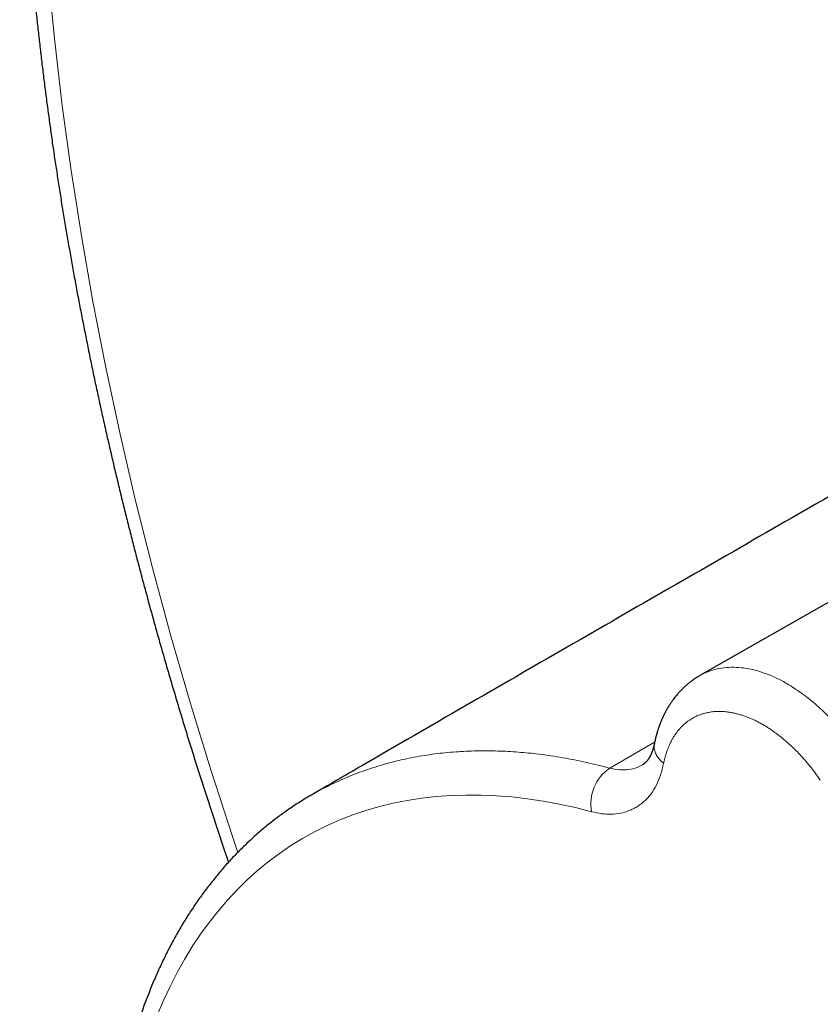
# Model space of a CAD drawing. Header units: millimetres. Extents: x 8 to 539, y 12 to 480.
# Tile 5 of 16: x 396 to 419, y 149 to 178. Entities that reach past the tile are written whole.
import ezdxf

# ---------------------------------------------------------------- set-up
doc = ezdxf.new("R2010")
doc.units = ezdxf.units.MM

msp = doc.modelspace()

# ---------------------------------------------------------------- linework, layer by layer
at = {"color": 7, "linetype": 'Continuous', "lineweight": 30}
msp.add_line((431.071, 167.886), (415.63, 159.06), dxfattribs=at)
at = {"color": 8, "linetype": 'Continuous', "lineweight": 0}
msp.add_line((412.992, 156.352), (414.307, 157.109), dxfattribs=at)
at = {"color": 8, "linetype": 'Continuous', "lineweight": 0, "flags": 128}
for points in [[(402.108, 153.885), (401.962, 154.321), (401.32, 156.3), (400.715, 158.276), (400.146, 160.249), (399.616, 162.216), (399.123, 164.178), (398.668, 166.131), (398.252, 168.076), (397.874, 170.01), (397.536, 171.932), (397.237, 173.841), (396.977, 175.737), (396.757, 177.616), (396.577, 179.478)], [(412.464, 155.077), (411.989, 155.196), (411.517, 155.299), (411.048, 155.385), (410.585, 155.454), (410.126, 155.507), (409.672, 155.543), (409.223, 155.562), (408.78, 155.564), (408.343, 155.55), (407.912, 155.519), (407.487, 155.471), (407.069, 155.406), (406.659, 155.325), (406.256, 155.227), (405.86, 155.113), (405.473, 154.982), (405.093, 154.834), (404.722, 154.671), (404.36, 154.491), (404.007, 154.295), (403.663, 154.083), (403.329, 153.856), (403.004, 153.613), (402.689, 153.354), (402.384, 153.081), (402.09, 152.792), (401.806, 152.488), (401.533, 152.17), (401.271, 151.837), (401.02, 151.49), (400.78, 151.129), (400.552, 150.754), (400.335, 150.366), (400.13, 149.965), (399.937, 149.551), (399.756, 149.124)]]:
    msp.add_lwpolyline(points, dxfattribs=at)
at = {"color": 8, "linetype": 'Continuous', "lineweight": 0}
msp.add_arc((413.71, 155.308), 1.267, 124.5335, 190.5253, dxfattribs=at)
at = {"color": 7, "linetype": 'Continuous', "lineweight": 30}
for points, knots in [([(413.003, 226.608), (412.969, 226.587), (412.847, 226.512), (412.64, 226.379), (412.381, 226.21), (412.123, 226.039), (411.868, 225.865), (411.614, 225.688), (411.362, 225.508), (411.111, 225.326), (410.862, 225.14), (410.615, 224.952), (410.37, 224.762), (410.126, 224.569), (409.884, 224.373), (409.644, 224.174), (409.406, 223.972), (409.169, 223.768), (408.935, 223.561), (408.702, 223.352), (408.47, 223.14), (408.241, 222.925), (408.013, 222.708), (407.788, 222.488), (407.564, 222.265), (407.342, 222.039), (407.121, 221.811), (406.903, 221.581), (406.687, 221.348), (406.472, 221.112), (406.259, 220.873), (406.048, 220.632), (405.84, 220.389), (405.632, 220.142), (405.427, 219.894), (405.224, 219.642), (405.023, 219.389), (404.824, 219.132), (404.626, 218.873), (404.431, 218.612), (404.238, 218.348), (404.046, 218.081), (403.857, 217.812), (403.67, 217.541), (403.484, 217.267), (403.301, 216.991), (403.12, 216.712), (402.94, 216.431), (402.763, 216.147), (402.588, 215.861), (402.415, 215.572), (402.244, 215.282), (402.075, 214.988), (401.908, 214.693), (401.743, 214.395), (401.58, 214.094), (401.42, 213.792), (401.261, 213.486), (401.105, 213.179), (400.951, 212.87), (400.799, 212.558), (400.649, 212.243), (400.501, 211.927), (400.355, 211.608), (400.212, 211.287), (400.071, 210.964), (399.931, 210.639), (399.795, 210.311), (399.66, 209.981), (399.527, 209.649), (399.397, 209.315), (399.269, 208.979), (399.143, 208.641), (399.019, 208.3), (398.898, 207.958), (398.779, 207.613), (398.661, 207.266), (398.547, 206.918), (398.434, 206.567), (398.324, 206.214), (398.216, 205.859), (398.11, 205.502), (398.007, 205.143), (397.905, 204.783), (397.806, 204.42), (397.71, 204.055), (397.615, 203.689), (397.523, 203.32), (397.433, 202.95), (397.346, 202.577), (397.26, 202.203), (397.177, 201.827), (397.097, 201.45), (397.018, 201.07), (396.942, 200.689), (396.868, 200.305), (396.797, 199.921), (396.728, 199.534), (396.661, 199.145), (396.596, 198.755), (396.534, 198.363), (396.474, 197.97), (396.416, 197.575), (396.361, 197.178), (396.308, 196.779), (396.257, 196.379), (396.209, 195.978), (396.163, 195.574), (396.119, 195.169), (396.078, 194.763), (396.039, 194.355), (396.002, 193.945), (395.968, 193.534), (395.936, 193.122), (395.906, 192.708), (395.878, 192.293), (395.853, 191.876), (395.831, 191.457), (395.81, 191.038), (395.792, 190.616), (395.776, 190.194), (395.763, 189.77), (395.752, 189.345), (395.743, 188.918), (395.737, 188.49), (395.732, 188.061), (395.731, 187.631), (395.731, 187.199), (395.734, 186.766), (395.739, 186.332), (395.747, 185.897), (395.756, 185.46), (395.769, 185.022), (395.783, 184.583), (395.8, 184.143), (395.819, 183.702), (395.84, 183.26), (395.864, 182.816), (395.89, 182.372), (395.919, 181.926), (395.949, 181.48), (395.982, 181.032), (396.017, 180.584), (396.055, 180.134), (396.095, 179.683), (396.137, 179.232), (396.182, 178.779), (396.228, 178.326), (396.277, 177.871), (396.329, 177.416), (396.382, 176.96), (396.438, 176.503), (396.496, 176.045), (396.557, 175.587), (396.62, 175.127), (396.685, 174.667), (396.752, 174.206), (396.822, 173.744), (396.893, 173.282), (396.967, 172.818), (397.044, 172.354), (397.122, 171.89), (397.203, 171.424), (397.286, 170.958), (397.372, 170.492), (397.459, 170.025), (397.549, 169.557), (397.641, 169.089), (397.735, 168.62), (397.832, 168.15), (397.93, 167.68), (398.031, 167.21), (398.134, 166.739), (398.24, 166.267), (398.347, 165.795), (398.457, 165.323), (398.569, 164.85), (398.683, 164.377), (398.799, 163.903), (398.918, 163.429), (399.038, 162.955), (399.161, 162.48), (399.286, 162.005), (399.413, 161.53), (399.542, 161.054), (399.674, 160.578), (399.807, 160.102), (399.943, 159.626), (400.081, 159.149), (400.221, 158.673), (400.363, 158.196), (400.507, 157.719), (400.653, 157.242), (400.802, 156.764), (400.952, 156.287), (401.105, 155.809), (401.26, 155.332), (401.416, 154.854), (401.575, 154.377), (401.716, 153.958), (401.805, 153.699), (401.839, 153.599)], [0, 0, 0, 0, 0.001939, 0.006895, 0.011851, 0.016807, 0.021764, 0.026721, 0.031679, 0.036638, 0.041597, 0.046557, 0.051518, 0.05648, 0.061443, 0.066407, 0.071372, 0.076338, 0.081306, 0.086275, 0.091245, 0.096216, 0.101189, 0.106164, 0.11114, 0.116118, 0.121097, 0.126078, 0.131061, 0.136046, 0.141032, 0.14602, 0.15101, 0.156002, 0.160996, 0.165991, 0.170989, 0.175988, 0.18099, 0.185993, 0.190998, 0.196005, 0.201014, 0.206026, 0.211039, 0.216054, 0.22107, 0.226089, 0.23111, 0.236133, 0.241157, 0.246183, 0.251212, 0.256242, 0.261273, 0.266307, 0.271342, 0.276379, 0.281418, 0.286458, 0.2915, 0.296543, 0.301588, 0.306635, 0.311683, 0.316733, 0.321784, 0.326836, 0.33189, 0.336945, 0.342001, 0.347059, 0.352118, 0.357178, 0.362239, 0.367301, 0.372365, 0.377429, 0.382494, 0.387561, 0.392628, 0.397696, 0.402765, 0.407835, 0.412906, 0.417977, 0.42305, 0.428123, 0.433196, 0.43827, 0.443345, 0.448421, 0.453497, 0.458573, 0.46365, 0.468728, 0.473806, 0.478884, 0.483963, 0.489042, 0.494122, 0.499201, 0.504282, 0.509362, 0.514443, 0.519524, 0.524605, 0.529686, 0.534768, 0.539849, 0.544931, 0.550013, 0.555095, 0.560177, 0.565259, 0.570342, 0.575424, 0.580507, 0.585589, 0.590671, 0.595754, 0.600836, 0.605919, 0.611001, 0.616083, 0.621166, 0.626248, 0.63133, 0.636412, 0.641494, 0.646576, 0.651658, 0.656739, 0.661821, 0.666902, 0.671984, 0.677065, 0.682146, 0.687227, 0.692307, 0.697388, 0.702468, 0.707548, 0.712629, 0.717708, 0.722788, 0.727868, 0.732947, 0.738026, 0.743105, 0.748184, 0.753263, 0.758341, 0.763419, 0.768497, 0.773575, 0.778653, 0.78373, 0.788808, 0.793885, 0.798962, 0.804038, 0.809115, 0.814191, 0.819267, 0.824343, 0.829419, 0.834495, 0.83957, 0.844645, 0.84972, 0.854795, 0.859869, 0.864944, 0.870018, 0.875092, 0.880166, 0.885239, 0.890313, 0.895386, 0.900459, 0.905532, 0.910605, 0.915677, 0.92075, 0.925822, 0.930894, 0.935966, 0.941038, 0.946109, 0.951181, 0.956252, 0.961323, 0.966394, 0.971465, 0.976535, 0.981606, 0.986676, 0.991746, 0.996816, 1, 1, 1, 1]), ([(431.009, 170.923), (430.591, 170.685), (429.17, 169.877), (426.749, 168.497), (423.746, 166.782), (420.744, 165.064), (417.744, 163.343), (414.746, 161.619), (411.749, 159.893), (408.754, 158.164), (406.256, 156.719), (404.757, 155.849), (404.255, 155.558)], [0, 0, 0, 0, 0.046807, 0.158903, 0.270999, 0.383095, 0.495191, 0.607288, 0.719384, 0.83148, 0.943576, 1, 1, 1, 1]), ([(415.631, 159.061), (415.616, 159.052), (415.587, 159.036), (415.549, 159.012), (415.517, 158.991), (415.493, 158.975), (415.474, 158.962), (415.458, 158.952), (415.444, 158.942), (415.429, 158.931), (415.413, 158.92), (415.395, 158.906), (415.371, 158.889), (415.343, 158.868), (415.312, 158.843), (415.283, 158.819), (415.257, 158.797), (415.233, 158.776), (415.208, 158.754), (415.183, 158.731), (415.161, 158.71), (415.144, 158.694), (415.128, 158.678), (415.11, 158.661), (415.088, 158.638), (415.06, 158.609), (415.027, 158.573), (414.987, 158.528), (414.948, 158.483), (414.908, 158.434), (414.868, 158.383), (414.832, 158.333), (414.798, 158.285), (414.773, 158.247), (414.75, 158.213), (414.732, 158.184), (414.716, 158.159), (414.701, 158.134), (414.685, 158.106), (414.666, 158.074), (414.647, 158.04), (414.63, 158.008), (414.614, 157.978), (414.596, 157.944), (414.576, 157.904), (414.555, 157.86), (414.536, 157.819), (414.519, 157.78), (414.503, 157.743), (414.487, 157.704), (414.472, 157.666), (414.459, 157.631), (414.448, 157.602), (414.437, 157.572), (414.426, 157.54), (414.413, 157.503), (414.401, 157.466), (414.39, 157.432), (414.381, 157.402), (414.374, 157.377), (414.368, 157.355), (414.361, 157.332), (414.354, 157.305), (414.345, 157.273), (414.335, 157.233), (414.324, 157.185), (414.311, 157.13), (414.303, 157.09), (414.299, 157.069)], [0, 0, 0, 0, 0.021119, 0.040572, 0.056118, 0.067732, 0.07717, 0.084972, 0.09149, 0.098737, 0.107031, 0.116372, 0.12649, 0.143024, 0.160245, 0.17599, 0.189597, 0.20169, 0.215668, 0.231018, 0.243791, 0.253153, 0.260741, 0.271334, 0.285182, 0.299758, 0.322716, 0.344688, 0.372957, 0.396753, 0.422589, 0.452834, 0.472578, 0.494352, 0.509243, 0.523277, 0.535287, 0.546062, 0.558992, 0.574463, 0.592453, 0.606359, 0.6182, 0.633384, 0.652624, 0.672862, 0.691209, 0.707671, 0.723304, 0.740043, 0.757851, 0.772237, 0.784459, 0.795784, 0.80944, 0.825456, 0.8411, 0.855283, 0.868209, 0.877189, 0.886165, 0.895138, 0.905292, 0.918498, 0.934453, 0.953361, 0.975213, 1, 1, 1, 1]), ([(414.299, 157.07), (414.296, 157.057), (414.292, 157.033), (414.284, 157.002), (414.278, 156.977), (414.273, 156.958), (414.267, 156.936), (414.26, 156.912), (414.252, 156.886), (414.245, 156.865), (414.239, 156.849), (414.233, 156.833), (414.226, 156.815), (414.219, 156.798), (414.213, 156.782), (414.207, 156.768), (414.2, 156.753), (414.193, 156.737), (414.185, 156.721), (414.177, 156.706), (414.171, 156.694), (414.165, 156.684), (414.159, 156.673), (414.152, 156.661), (414.145, 156.649), (414.139, 156.639), (414.133, 156.629), (414.126, 156.62), (414.119, 156.609), (414.11, 156.597), (414.101, 156.584), (414.091, 156.572), (414.083, 156.562), (414.077, 156.555), (414.072, 156.549), (414.067, 156.544), (414.061, 156.537), (414.054, 156.53), (414.047, 156.522), (414.04, 156.516), (414.035, 156.511), (414.029, 156.505), (414.023, 156.5), (414.016, 156.494), (414.008, 156.487), (414.002, 156.482), (413.997, 156.479), (413.994, 156.476), (413.991, 156.474), (413.987, 156.472), (413.984, 156.469), (413.978, 156.465), (413.971, 156.46), (413.962, 156.454), (413.954, 156.45), (413.95, 156.448)], [0, 0, 0, 0, 0.033565, 0.061708, 0.084496, 0.101983, 0.116376, 0.145326, 0.174761, 0.193789, 0.210678, 0.227275, 0.247256, 0.269304, 0.287437, 0.303722, 0.321616, 0.342317, 0.365699, 0.387078, 0.403954, 0.415867, 0.430682, 0.450617, 0.47132, 0.488097, 0.501604, 0.519548, 0.539305, 0.562269, 0.588818, 0.614729, 0.636187, 0.650415, 0.663484, 0.676128, 0.692213, 0.712326, 0.732913, 0.750787, 0.764692, 0.779388, 0.795895, 0.815908, 0.839396, 0.860093, 0.870285, 0.879097, 0.887746, 0.896273, 0.905544, 0.920067, 0.940669, 0.967323, 1, 1, 1, 1]), ([(404.255, 155.558), (404.237, 155.548), (404.167, 155.508), (404.047, 155.435), (403.896, 155.341), (403.746, 155.244), (403.599, 155.144), (403.452, 155.041), (403.308, 154.935), (403.165, 154.827), (403.024, 154.716), (402.885, 154.602), (402.748, 154.486), (402.612, 154.367), (402.478, 154.245), (402.346, 154.121), (402.216, 153.994), (402.087, 153.864), (401.961, 153.732), (401.836, 153.597), (401.713, 153.459), (401.593, 153.319), (401.474, 153.177), (401.357, 153.031), (401.242, 152.884), (401.128, 152.733), (401.017, 152.58), (400.908, 152.425), (400.801, 152.267), (400.696, 152.107), (400.593, 151.944), (400.492, 151.779), (400.393, 151.611), (400.297, 151.441), (400.202, 151.269), (400.109, 151.094), (400.019, 150.917), (399.931, 150.738), (399.845, 150.556), (399.761, 150.372), (399.679, 150.186), (399.6, 149.998), (399.523, 149.807), (399.448, 149.614), (399.375, 149.42), (399.304, 149.223), (399.236, 149.023), (399.17, 148.822), (399.106, 148.619), (399.045, 148.414), (398.986, 148.207), (398.929, 147.998), (398.874, 147.787), (398.822, 147.574), (398.772, 147.359), (398.725, 147.143), (398.679, 146.924), (398.637, 146.704), (398.596, 146.482), (398.558, 146.258), (398.522, 146.033), (398.488, 145.806), (398.457, 145.577), (398.428, 145.347), (398.402, 145.115), (398.378, 144.882), (398.356, 144.647), (398.337, 144.411), (398.32, 144.173), (398.305, 143.934), (398.293, 143.693), (398.283, 143.451), (398.275, 143.208), (398.27, 142.963), (398.267, 142.717), (398.266, 142.47), (398.268, 142.221), (398.272, 141.972), (398.279, 141.721), (398.288, 141.469), (398.299, 141.216), (398.312, 140.962), (398.328, 140.707), (398.347, 140.451), (398.367, 140.193), (398.39, 139.935), (398.415, 139.676), (398.443, 139.416), (398.472, 139.156), (398.504, 138.894), (398.539, 138.631), (398.575, 138.368), (398.614, 138.104), (398.656, 137.84), (398.699, 137.574), (398.745, 137.308), (398.793, 137.042), (398.843, 136.774), (398.896, 136.507), (398.95, 136.238), (399.007, 135.97), (399.066, 135.7), (399.128, 135.431), (399.191, 135.16), (399.257, 134.89), (399.325, 134.619), (399.395, 134.348), (399.468, 134.076), (399.542, 133.805), (399.619, 133.533), (399.698, 133.261), (399.779, 132.988), (399.862, 132.716), (399.947, 132.443), (400.034, 132.171), (400.123, 131.898), (400.215, 131.625), (400.308, 131.353), (400.404, 131.08), (400.501, 130.807), (400.601, 130.535), (400.703, 130.263), (400.806, 129.991), (400.912, 129.719), (401.02, 129.447), (401.129, 129.176), (401.241, 128.905), (401.354, 128.634), (401.47, 128.364), (401.587, 128.094), (401.706, 127.824), (401.827, 127.555), (401.95, 127.286), (402.075, 127.018), (402.202, 126.751), (402.33, 126.484), (402.461, 126.217), (402.593, 125.951), (402.727, 125.686), (402.863, 125.422), (403, 125.158), (403.139, 124.895), (403.28, 124.633), (403.423, 124.372), (403.567, 124.111), (403.713, 123.852), (403.861, 123.593), (404.01, 123.335), (404.161, 123.079), (404.313, 122.823), (404.468, 122.568), (404.623, 122.314), (404.78, 122.062), (404.939, 121.81), (405.099, 121.56), (405.261, 121.311), (405.424, 121.062), (405.589, 120.816), (405.755, 120.57), (405.923, 120.326), (406.092, 120.083), (406.262, 119.841), (406.434, 119.601), (406.607, 119.362), (406.781, 119.125), (406.957, 118.889), (407.134, 118.654), (407.312, 118.421), (407.492, 118.19), (407.673, 117.96), (407.855, 117.732), (408.038, 117.505), (408.222, 117.28), (408.407, 117.056), (408.594, 116.835), (408.782, 116.615), (408.97, 116.396), (409.16, 116.18), (409.351, 115.965), (409.543, 115.752), (409.736, 115.541), (409.93, 115.332), (410.125, 115.125), (410.32, 114.919), (410.517, 114.716), (410.715, 114.514), (410.913, 114.315), (411.112, 114.117), (411.312, 113.922), (411.513, 113.728), (411.715, 113.537), (411.918, 113.348), (412.121, 113.161), (412.325, 112.976), (412.529, 112.793), (412.734, 112.612), (412.94, 112.434), (413.147, 112.258), (413.354, 112.084), (413.562, 111.912), (413.77, 111.743), (413.979, 111.576), (414.188, 111.411), (414.398, 111.249), (414.608, 111.089), (414.819, 110.931), (415.03, 110.776), (415.242, 110.624), (415.454, 110.473), (415.666, 110.326), (415.878, 110.18), (416.091, 110.038), (416.305, 109.897), (416.518, 109.76), (416.732, 109.625), (416.945, 109.492), (417.159, 109.362), (417.374, 109.235), (417.588, 109.11), (417.802, 108.988), (418.017, 108.869), (418.232, 108.752), (418.446, 108.638), (418.661, 108.527), (418.875, 108.419), (419.09, 108.313), (419.305, 108.21), (419.519, 108.11), (419.733, 108.012), (419.948, 107.918), (420.162, 107.826), (420.375, 107.737), (420.589, 107.651), (420.802, 107.567), (421.016, 107.487), (421.228, 107.41), (421.441, 107.335), (421.653, 107.263), (421.865, 107.195), (422.076, 107.129), (422.287, 107.066), (422.498, 107.006), (422.708, 106.949), (422.917, 106.895), (423.126, 106.844), (423.334, 106.796), (423.542, 106.751), (423.749, 106.708), (423.956, 106.669), (424.162, 106.633), (424.367, 106.6), (424.571, 106.57), (424.775, 106.543), (424.978, 106.519), (425.18, 106.498), (425.381, 106.48), (425.582, 106.465), (425.781, 106.454), (425.979, 106.445), (426.177, 106.439), (426.374, 106.436), (426.569, 106.436), (426.764, 106.44), (426.957, 106.446), (427.149, 106.455), (427.341, 106.468), (427.531, 106.483), (427.72, 106.501), (427.908, 106.523), (428.094, 106.547), (428.279, 106.574), (428.463, 106.605), (428.646, 106.638), (428.828, 106.674), (429.008, 106.713), (429.187, 106.755), (429.364, 106.8), (429.54, 106.848), (429.715, 106.899), (429.888, 106.953), (430.06, 107.01), (430.231, 107.069), (430.4, 107.132), (430.567, 107.197), (430.733, 107.265), (430.897, 107.336), (431.06, 107.41), (431.222, 107.487), (431.382, 107.567), (431.54, 107.649), (431.687, 107.729), (431.78, 107.782), (431.822, 107.806)], [0, 0, 0, 0, 0.001192, 0.004551, 0.00791, 0.011269, 0.014629, 0.01799, 0.021351, 0.024714, 0.028078, 0.031444, 0.034811, 0.03818, 0.041552, 0.044926, 0.048302, 0.051681, 0.055063, 0.058447, 0.061835, 0.065226, 0.06862, 0.072017, 0.075417, 0.078821, 0.082228, 0.085639, 0.089053, 0.09247, 0.095891, 0.099315, 0.102743, 0.106173, 0.109607, 0.113045, 0.116485, 0.119928, 0.123375, 0.126824, 0.130276, 0.13373, 0.137187, 0.140647, 0.144109, 0.147573, 0.151039, 0.154507, 0.157977, 0.161449, 0.164922, 0.168398, 0.171874, 0.175352, 0.178831, 0.182312, 0.185793, 0.189276, 0.192759, 0.196243, 0.199728, 0.203214, 0.2067, 0.210187, 0.213674, 0.217162, 0.22065, 0.224138, 0.227626, 0.231115, 0.234603, 0.238092, 0.241581, 0.245069, 0.248558, 0.252047, 0.255535, 0.259023, 0.262512, 0.265999, 0.269487, 0.272975, 0.276462, 0.279949, 0.283436, 0.286922, 0.290408, 0.293894, 0.297379, 0.300864, 0.304349, 0.307833, 0.311318, 0.314801, 0.318285, 0.321768, 0.32525, 0.328732, 0.332214, 0.335696, 0.339177, 0.342658, 0.346139, 0.349619, 0.353099, 0.356578, 0.360057, 0.363536, 0.367015, 0.370493, 0.373971, 0.377448, 0.380926, 0.384403, 0.38788, 0.391356, 0.394832, 0.398308, 0.401784, 0.405259, 0.408735, 0.41221, 0.415684, 0.419159, 0.422633, 0.426108, 0.429582, 0.433055, 0.436529, 0.440002, 0.443476, 0.446949, 0.450422, 0.453895, 0.457368, 0.46084, 0.464313, 0.467786, 0.471258, 0.47473, 0.478203, 0.481675, 0.485147, 0.488619, 0.492091, 0.495563, 0.499035, 0.502507, 0.50598, 0.509452, 0.512924, 0.516396, 0.519868, 0.52334, 0.526813, 0.530285, 0.533757, 0.53723, 0.540702, 0.544175, 0.547648, 0.551121, 0.554594, 0.558067, 0.56154, 0.565014, 0.568487, 0.571961, 0.575435, 0.578909, 0.582384, 0.585858, 0.589333, 0.592808, 0.596283, 0.599758, 0.603234, 0.60671, 0.610186, 0.613663, 0.617139, 0.620617, 0.624094, 0.627571, 0.631049, 0.634528, 0.638006, 0.641485, 0.644964, 0.648444, 0.651924, 0.655404, 0.658884, 0.662365, 0.665847, 0.669328, 0.67281, 0.676293, 0.679775, 0.683259, 0.686742, 0.690226, 0.69371, 0.697195, 0.70068, 0.704165, 0.707651, 0.711137, 0.714623, 0.71811, 0.721597, 0.725085, 0.728572, 0.73206, 0.735549, 0.739037, 0.742526, 0.746015, 0.749504, 0.752994, 0.756483, 0.759973, 0.763463, 0.766953, 0.770442, 0.773932, 0.777422, 0.780912, 0.784401, 0.78789, 0.791379, 0.794868, 0.798356, 0.801844, 0.805331, 0.808818, 0.812304, 0.815789, 0.819273, 0.822757, 0.826239, 0.82972, 0.833201, 0.836679, 0.840157, 0.843633, 0.847107, 0.850579, 0.85405, 0.857519, 0.860985, 0.86445, 0.867912, 0.871372, 0.874829, 0.878284, 0.881736, 0.885185, 0.888631, 0.892075, 0.895515, 0.898952, 0.902386, 0.905816, 0.909244, 0.912667, 0.916088, 0.919505, 0.922918, 0.926328, 0.929735, 0.933138, 0.936538, 0.939934, 0.943328, 0.946718, 0.950105, 0.953489, 0.95687, 0.960248, 0.963624, 0.966997, 0.970368, 0.973737, 0.977104, 0.980469, 0.983833, 0.987195, 0.990556, 0.993917, 0.997276, 1, 1, 1, 1])]:
    msp.add_open_spline(points, degree=3, knots=knots, dxfattribs=at)
at = {"color": 8, "linetype": 'Continuous', "lineweight": 0}
for points, knots in [([(415.631, 159.061), (415.632, 159.061), (415.705, 159.11), (415.788, 159.143), (415.87, 159.175)], [0, 0, 0, 0, 0.010517, 1, 1, 1, 1]), ([(415.87, 159.175), (415.956, 159.204), (416.127, 159.262), (416.404, 159.302), (416.689, 159.308), (416.982, 159.278), (417.281, 159.213), (417.582, 159.114), (417.884, 158.987), (418.085, 158.877), (418.185, 158.822)], [0, 0, 0, 0, 0.129629, 0.2579344, 0.3849166, 0.5105762, 0.6349138, 0.7579299, 0.8796251, 1, 1, 1, 1]), ([(418.185, 158.822), (418.322, 158.736), (418.596, 158.564), (419.002, 158.24), (419.397, 157.872), (419.775, 157.46), (420.134, 157.012), (420.35, 156.689), (420.458, 156.527)], [0, 0, 0, 0, 0.1666653, 0.3333311, 0.4999975, 0.6666644, 0.8333319, 1, 1, 1, 1]), ([(415.82, 157.97), (415.789, 157.962), (415.726, 157.947), (415.634, 157.916), (415.536, 157.876), (415.435, 157.826), (415.366, 157.782), (415.332, 157.76)], [0, 0, 0, 0, 0.1776285, 0.3587256, 0.5438721, 0.7681313, 1, 1, 1, 1]), ([(417.048, 157.834), (417.012, 157.848), (416.942, 157.875), (416.837, 157.909), (416.732, 157.939), (416.629, 157.964), (416.527, 157.984), (416.406, 158.001), (416.267, 158.012), (416.114, 158.012), (415.964, 157.999), (415.868, 157.98), (415.82, 157.97)], [0, 0, 0, 0, 0.081166, 0.162177, 0.243107, 0.324031, 0.405024, 0.486161, 0.614498, 0.742703, 0.871096, 1, 1, 1, 1]), ([(415.332, 157.76), (415.307, 157.743), (415.258, 157.709), (415.187, 157.651), (415.116, 157.586), (415.046, 157.513), (414.983, 157.438), (414.926, 157.361), (414.874, 157.284), (414.823, 157.2), (414.774, 157.107), (414.744, 157.04), (414.728, 157.006)], [0, 0, 0, 0, 0.095751, 0.194269, 0.296051, 0.401578, 0.51138, 0.601074, 0.694209, 0.79129, 0.892954, 1, 1, 1, 1]), ([(417.476, 157.625), (417.436, 157.647), (417.356, 157.692), (417.245, 157.748), (417.142, 157.795), (417.079, 157.821), (417.048, 157.834)], [0, 0, 0, 0, 0.279042, 0.558616, 0.778922, 1, 1, 1, 1]), ([(417.85, 157.38), (417.815, 157.405), (417.746, 157.455), (417.621, 157.538), (417.531, 157.592), (417.476, 157.625)], [0, 0, 0, 0, 0.280223, 0.560211, 1, 1, 1, 1]), ([(419.154, 156), (419.125, 156.04), (419.069, 156.122), (418.981, 156.241), (418.892, 156.357), (418.801, 156.47), (418.707, 156.581), (418.612, 156.688), (418.505, 156.803), (418.386, 156.923), (418.255, 157.048), (418.122, 157.165), (417.987, 157.277), (417.896, 157.345), (417.85, 157.38)], [0, 0, 0, 0, 0.074028, 0.147893, 0.221671, 0.295436, 0.369261, 0.443219, 0.517382, 0.614074, 0.710529, 0.806901, 0.903341, 1, 1, 1, 1]), ([(414.3, 157.07), (414.299, 157.066), (414.292, 157.042), (414.29, 156.994), (414.293, 156.927), (414.307, 156.858), (414.331, 156.79), (414.364, 156.723), (414.406, 156.66), (414.454, 156.6), (414.509, 156.544), (414.549, 156.509), (414.57, 156.492)], [0, 0, 0, 0, 0.0159134, 0.1286091, 0.2413199, 0.3557455, 0.468991, 0.5804982, 0.6897605, 0.7963344, 0.8998472, 1, 1, 1, 1]), ([(404.255, 155.558), (404.264, 155.563), (404.367, 155.625), (404.568, 155.734), (404.86, 155.882), (405.155, 156.018), (405.452, 156.144), (405.752, 156.258), (406.053, 156.361), (406.357, 156.454), (406.661, 156.537), (406.966, 156.609), (407.269, 156.671), (407.571, 156.724), (407.874, 156.768), (408.179, 156.803), (408.486, 156.829), (408.794, 156.848), (409.103, 156.858), (409.41, 156.86), (409.716, 156.854), (410.018, 156.841), (410.318, 156.821), (410.617, 156.794), (410.933, 156.759), (411.266, 156.714), (411.616, 156.657), (411.963, 156.593), (412.308, 156.52), (412.651, 156.441), (412.879, 156.382), (412.992, 156.352)], [0, 0, 0, 0, 0.003673, 0.043211, 0.082404, 0.121246, 0.159734, 0.197866, 0.23564, 0.273052, 0.310101, 0.346786, 0.38246, 0.417779, 0.452744, 0.487353, 0.522227, 0.556732, 0.590869, 0.624639, 0.658041, 0.690491, 0.722589, 0.754336, 0.785734, 0.822659, 0.859093, 0.895041, 0.930506, 0.965491, 1, 1, 1, 1]), ([(414.728, 157.006), (414.717, 156.98), (414.696, 156.928), (414.665, 156.844), (414.637, 156.76), (414.612, 156.674), (414.59, 156.587), (414.576, 156.525), (414.57, 156.492)], [0, 0, 0, 0, 0.160177, 0.329588, 0.510312, 0.662151, 0.824638, 1, 1, 1, 1]), ([(414.57, 156.492), (414.542, 156.376), (414.488, 156.146), (414.363, 155.848), (414.234, 155.636), (414.115, 155.491), (414.018, 155.392), (413.914, 155.305), (413.802, 155.228), (413.683, 155.162), (413.52, 155.089), (413.308, 155.026), (413.041, 154.996), (412.76, 155.009), (412.564, 155.054), (412.464, 155.077)], [0, 0, 0, 0, 0.107162, 0.210373, 0.311143, 0.36113, 0.411104, 0.461267, 0.511818, 0.562951, 0.614856, 0.712001, 0.807465, 0.902901, 1, 1, 1, 1]), ([(412.992, 156.352), (413.088, 156.332), (413.28, 156.291), (413.548, 156.304), (413.774, 156.354), (413.897, 156.424), (413.948, 156.453)], [0, 0, 0, 0, 0.273101, 0.543561, 0.812644, 1, 1, 1, 1])]:
    msp.add_open_spline(points, degree=3, knots=knots, dxfattribs=at)

doc.saveas('drawing.dxf')
